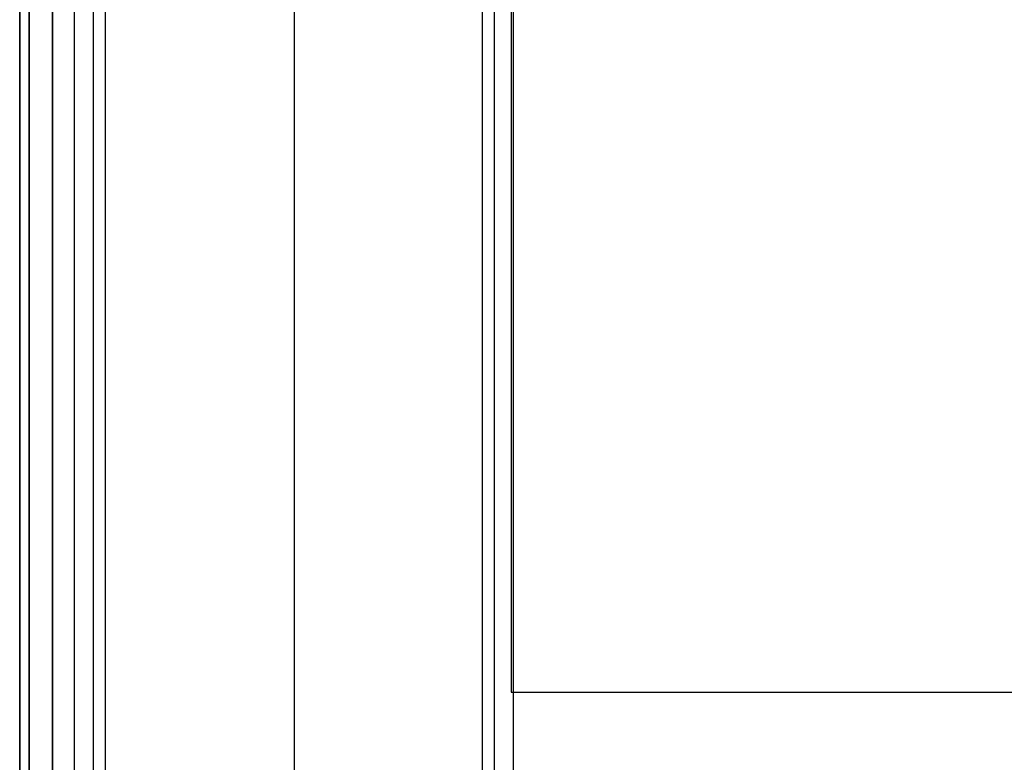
# Model space of a CAD drawing. Header units: millimetres. Extents: x -299 to -179, y 76 to 121.
# Tile 8 of 69: x -299 to -292, y 81 to 87. Entities that reach past the tile are written whole.
import ezdxf

# ---------------------------------------------------------------- set-up
doc = ezdxf.new("R2010")
doc.units = ezdxf.units.MM
doc.header["$MEASUREMENT"] = 0
doc.layers.add('Predefinito', color=7, linetype='Continuous', true_color=0x000000)

msp = doc.modelspace()

# ---------------------------------------------------------------- linework, layer by layer
at = {"layer": 'Predefinito'}
for p, q in [((-299.2912, 120.835, -0.25), (-299.2912, 75.835, -0.25)), ((-299.2912, 75.835, -13.75), (-299.2912, 120.835, -13.75)), ((-299.2912, 120.835, -7), (-299.2912, 75.835, -7)), ((-299.218, 120.835, -0.0732), (-299.218, 75.835, -0.0732)), ((-299.218, 75.835, -13.9268), (-299.218, 120.835, -13.9268)), ((-299.0412, 75.835, -14), (-299.0412, 120.835, -14)), ((-299.0412, 120.835), (-299.0412, 75.835)), ((-298.8719, 76.479), (-298.8719, 120.1909)), ((-298.7255, 76.479, -0.0474), (-298.7255, 120.1909, -0.0474)), ((-298.6345, 76.479, -0.1716), (-298.6345, 120.1909, -0.1716)), ((-295.5278, 109.0347, -9.8725), (-295.5278, 81.8086, -9.8725)), ((-297.1912, 107.4694, -4.5394), (-297.1912, 77.9223, -4.5394)), ((-295.7479, 79.3656, -8.9072), (-295.7479, 106.9109, -8.9072)), ((-295.657, 79.3656, -9.0313), (-295.657, 106.9109, -9.0313)), ((-295.5105, 79.3656, -9.0787), (-295.5105, 106.9109, -9.0787)), ((-295.5278, 81.8086, -9.8725), (-252.8409, 81.8086, -9.8725))]:
    msp.add_line(p, q, dxfattribs=at)

doc.saveas('drawing.dxf')
